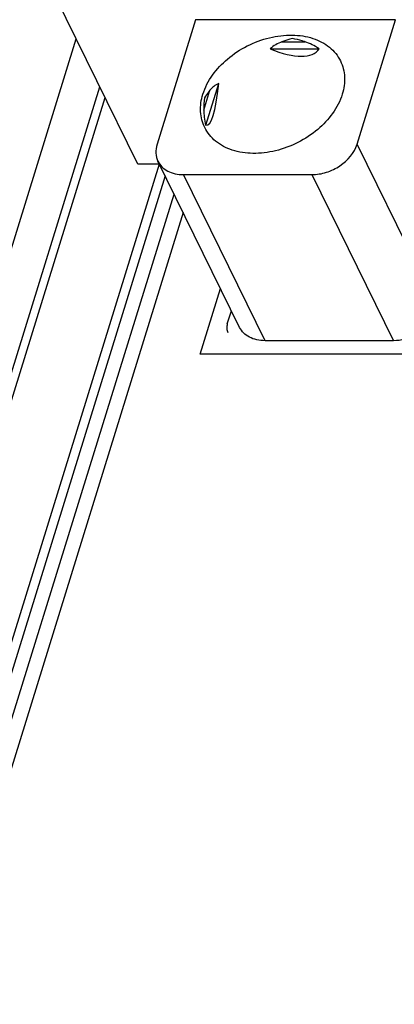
# Model space of a CAD drawing. Header units: millimetres. Extents: x 0 to 594, y 1 to 420.
# Tile 31 of 214: x 264.85 to 267.75, y 80.23 to 87.86. Entities that reach past the tile are written whole.
import ezdxf

# ---------------------------------------------------------------- set-up
doc = ezdxf.new("R2010")
doc.units = ezdxf.units.MM
doc.header["$LTSCALE"] = 32.67
for name, color, linetype in [('61757N-0_DXF_CONTINUOUS_LINE', 7, 'CONTINUOUS'), ('61758N-0_DXF_CONTINUOUS_LINE', 7, 'CONTINUOUS'), ('61852N-2_DXF_CONTINUOUS_LINE', 7, 'CONTINUOUS'), ('MC_1_5-9-GF-DXF_CONTINUOUS_LINE', 7, 'CONTINUOUS'), ('U5-PXC_18471DXF_CONTINUOUS_LINE', 7, 'CONTINUOUS')]:
    doc.layers.add(name, color=color, linetype=linetype)

msp = doc.modelspace()

# ---------------------------------------------------------------- linework, layer by layer
at = {"layer": '61757N-0_DXF_CONTINUOUS_LINE', "color": 9, "linetype": 'Continuous'}
for p, q in [((262.2522, 77.8891), (265.2878, 87.7125)), ((262.5097, 77.7586), (265.4706, 87.3401))]:
    msp.add_line(p, q, dxfattribs=at)
at = {"layer": '61758N-0_DXF_CONTINUOUS_LINE', "color": 7, "linetype": 'Continuous'}
for p, q in [((263.359, 77.8206), (266.0443, 86.51)), ((266.2456, 85.2681), (266.4033, 85.7783)), ((268.4562, 85.2681), (266.2456, 85.2681))]:
    msp.add_line(p, q, dxfattribs=at)
at = {"layer": '61758N-0_DXF_CONTINUOUS_LINE', "color": 9, "linetype": 'Continuous'}
msp.add_line((266.1151, 86.3657), (263.4956, 77.8891), dxfattribs=at)
at = {"layer": '61852N-2_DXF_CONTINUOUS_LINE', "color": 7, "linetype": 'Continuous'}
for p, q in [((262.5104, 77.5464), (265.5113, 87.2571)), ((265.929, 86.7402), (263.0879, 77.5464)), ((265.9757, 86.6498), (263.1625, 77.5464))]:
    msp.add_line(p, q, dxfattribs=at)
at = {"layer": 'MC_1_5-9-GF-DXF_CONTINUOUS_LINE', "color": 7, "linetype": 'Continuous'}
msp.add_line((266.4564, 85.5031), (266.4881, 85.6056), dxfattribs=at)
msp.add_open_spline([(266.4564, 85.5031), (266.453, 85.492), (266.4496, 85.4692), (266.4551, 85.4467), (266.4599, 85.437)], degree=3, knots=[0, 0, 0, 0, 0.517365, 1, 1, 1, 1], dxfattribs=at)
at = {"layer": 'U5-PXC_18471DXF_CONTINUOUS_LINE', "color": 7, "linetype": 'Continuous'}
for p, q in [((265.765, 86.7402), (265.0329, 88.232)), ((266.2107, 87.8591), (265.9129, 86.8956)), ((267.758, 87.8591), (266.2107, 87.8591)), ((267.4603, 86.8956), (267.758, 87.8591)), ((266.787, 87.6351), (267.1666, 87.6351)), ((266.2901, 87.0448), (266.3899, 87.3676)), ((265.9313, 86.7402), (265.765, 86.7402)), ((266.5514, 85.4767), (265.9199, 86.7634)), ((266.1166, 86.6606), (267.1114, 86.6606)), ((267.7428, 85.3738), (266.7481, 85.3738))]:
    msp.add_line(p, q, dxfattribs=at)
at = {"layer": 'U5-PXC_18471DXF_CONTINUOUS_LINE', "color": 9, "linetype": 'Continuous'}
for p, q in [((266.8786, 87.6891), (267.0587, 87.6891)), ((266.2741, 87.1607), (266.3214, 87.3138)), ((268.0643, 85.6648), (267.4603, 86.8956)), ((266.7481, 85.3738), (266.1166, 86.6606)), ((267.1114, 86.6606), (267.7428, 85.3738))]:
    msp.add_line(p, q, dxfattribs=at)
at = {"layer": 'U5-PXC_18471DXF_CONTINUOUS_LINE', "color": 7, "linetype": 'Continuous'}
msp.add_arc((266.922, 87.1622), 0.6479, 171.66747, 180.13344, dxfattribs=at)
for centre, major_axis, ratio, start_param, end_param in [((267.1295, 86.6249), (-0.2142, 1.0743), 0.484608, 0.071512, 0.263653), ((267.1295, 86.6249), (-0.2142, 1.0743), 0.484608, -0.456343, -0.264202), ((266.221, 88.4763), (0.936, -0.8533), 0.301899, 5.603386, 6.323383), ((266.221, 88.4763), (-0.0763, 1.4324), 0.121725, 3.100748, 3.820744), ((267.1295, 86.6249), (0.8041, -0.6937), 0.42076, 2.963517, 3.155659), ((267.1295, 86.6249), (0.8041, -0.6937), 0.42076, -2.791813, -2.599671)]:
    msp.add_ellipse(centre, major_axis=major_axis, ratio=ratio, start_param=start_param, end_param=end_param, dxfattribs=at)
for points, knots in [([(266.2676, 87.2833), (266.3003, 87.3889), (266.4117, 87.535), (266.6071, 87.6632), (266.7789, 87.7275), (266.9535, 87.7492), (267.1157, 87.7256), (267.2502, 87.6569), (267.3117, 87.5816), (267.3315, 87.5411)], [0, 0, 0, 0, 0.251334, 0.390654, 0.530392, 0.664055, 0.786846, 0.897543, 1, 1, 1, 1]), ([(266.9614, 87.7144), (266.9546, 87.7127), (266.9267, 87.7055), (266.8992, 87.6965), (266.8786, 87.6891)], [0, 0, 0, 0, 0.241964, 1, 1, 1, 1]), ([(267.0587, 87.6891), (267.0508, 87.6916), (267.0187, 87.7015), (266.9861, 87.7095), (266.9614, 87.7144)], [0, 0, 0, 0, 0.247623, 1, 1, 1, 1]), ([(267.3315, 87.5411), (267.3502, 87.5032), (267.372, 87.4154), (267.3586, 87.3266), (267.3453, 87.2833)], [0, 0, 0, 0, 0.482569, 1, 1, 1, 1]), ([(266.2813, 87.0255), (266.2627, 87.0635), (266.2408, 87.1513), (266.2542, 87.24), (266.2676, 87.2833)], [0, 0, 0, 0, 0.482569, 1, 1, 1, 1]), ([(266.3214, 87.3138), (266.3176, 87.309), (266.303, 87.2905), (266.2897, 87.2711), (266.281, 87.2561)], [0, 0, 0, 0, 0.262957, 1, 1, 1, 1]), ([(267.3453, 87.2833), (267.3126, 87.1777), (267.2012, 87.0316), (267.0057, 86.9034), (266.834, 86.8391), (266.6593, 86.8175), (266.4972, 86.841), (266.3627, 86.9097), (266.3012, 86.985), (266.2813, 87.0255)], [0, 0, 0, 0, 0.251334, 0.390654, 0.530392, 0.664055, 0.786846, 0.897543, 1, 1, 1, 1]), ([(265.9129, 86.8956), (265.9061, 86.8734), (265.8992, 86.8279), (265.9104, 86.7829), (265.9199, 86.7634)], [0, 0, 0, 0, 0.51744, 1, 1, 1, 1]), ([(267.1114, 86.6606), (267.1489, 86.6606), (267.226, 86.6739), (267.3591, 86.7378), (267.4394, 86.8279), (267.4603, 86.8956)], [0, 0, 0, 0, 0.254915, 0.51963, 1, 1, 1, 1]), ([(265.9199, 86.7634), (265.9277, 86.7476), (265.9494, 86.7177), (265.9959, 86.6848), (266.0532, 86.6647), (266.095, 86.6606), (266.1166, 86.6606)], [0, 0, 0, 0, 0.226861, 0.465031, 0.722064, 1, 1, 1, 1]), ([(266.7481, 85.3738), (266.7264, 85.3738), (266.6847, 85.378), (266.6273, 85.398), (266.5808, 85.431), (266.5591, 85.4609), (266.5513, 85.4767)], [0, 0, 0, 0, 0.277936, 0.534969, 0.773139, 1, 1, 1, 1]), ([(267.957, 85.441), (267.9409, 85.4303), (267.8752, 85.3932), (267.7989, 85.3738), (267.7428, 85.3738)], [0, 0, 0, 0, 0.256226, 1, 1, 1, 1])]:
    msp.add_open_spline(points, degree=3, knots=knots, dxfattribs=at)

doc.saveas('drawing.dxf')
